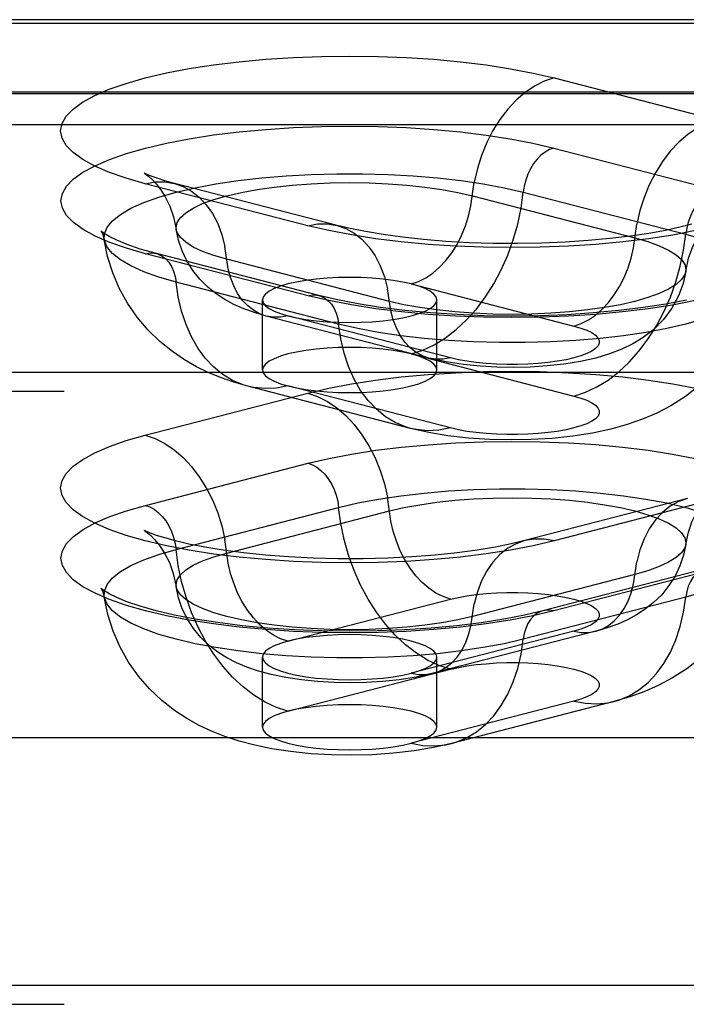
# Model space of a CAD drawing. Header units: inches. Extents: x 0 to 189, y 0 to 122.
# Tile 178 of 226: x 82.638 to 83.593, y 84.414 to 85.826. Entities that reach past the tile are written whole.
import ezdxf

# ---------------------------------------------------------------- set-up
doc = ezdxf.new("R2010")
doc.units = ezdxf.units.IN
doc.header["$LTSCALE"] = 10.388889
doc.header["$MEASUREMENT"] = 0
doc.linetypes.add('HIDDEN', pattern=[0.2, 0.1, -0.1])
doc.layers.add('DEFAULT_2', color=8, linetype='HIDDEN')

msp = doc.modelspace()

# ---------------------------------------------------------------- linework, layer by layer
at = {"layer": 'DEFAULT_2', "color": 8, "linetype": 'HIDDEN'}
for p, q in [((85.6885, 85.8258), (81.5375, 85.8258)), ((85.683, 85.8201), (81.5375, 85.8201)), ((83.4033, 85.7423), (83.6362, 85.682)), ((85.6885, 85.7218), (81.5375, 85.7218)), ((85.683, 85.7197), (81.5375, 85.7197)), ((81.5375, 85.702), (85.716, 85.702)), ((85.716, 85.6751), (81.5375, 85.6751)), ((83.403, 85.6418), (83.6359, 85.5815)), ((83.0506, 85.5304), (82.8176, 85.5907)), ((83.0924, 85.5308), (82.8595, 85.5911)), ((83.3592, 85.5785), (83.5921, 85.5182)), ((83.2863, 85.5734), (83.5193, 85.5131)), ((83.0509, 85.4301), (82.8179, 85.4903)), ((83.0665, 85.4302), (82.8336, 85.4905)), ((83.1675, 85.422), (82.9345, 85.4823)), ((83.0947, 85.3894), (82.8617, 85.4497)), ((83.1988, 85.4469), (83.4318, 85.3866)), ((82.9854, 85.3236), (82.9854, 85.4241)), ((83.2354, 85.3236), (83.2354, 85.4241)), ((83.2237, 85.3406), (82.9907, 85.4009)), ((83.255, 85.3409), (83.0221, 85.4012)), ((83.1988, 85.3465), (83.4318, 85.2862)), ((85.716, 85.32), (81.6625, 85.32)), ((81.6625, 85.2931), (85.716, 85.2931)), ((83.1976, 85.2399), (82.9647, 85.3002)), ((83.255, 85.2404), (83.0221, 85.3007)), ((82.8176, 85.2301), (83.0506, 85.2904)), ((82.8179, 85.1295), (83.0509, 85.1898)), ((83.5944, 85.1391), (83.3614, 85.0789)), ((83.6362, 85.1388), (83.4033, 85.0785)), ((82.8617, 85.0662), (83.0947, 85.1265)), ((82.9345, 85.0611), (83.1675, 85.1214)), ((83.5193, 85.0304), (83.2863, 84.9701)), ((83.6202, 85.0385), (83.3873, 84.9783)), ((83.6359, 85.0384), (83.403, 84.9781)), ((81.5375, 85.0007), (85.683, 85.0007)), ((83.5921, 84.9978), (83.3592, 84.9375)), ((83.0221, 84.9347), (83.255, 84.995)), ((83.4318, 84.9492), (83.1988, 84.889)), ((83.4631, 84.949), (83.2302, 84.8887)), ((82.9854, 84.8114), (82.9854, 84.9118)), ((83.2354, 84.8114), (83.2354, 84.9118)), ((81.5375, 84.9002), (85.683, 84.9002)), ((83.0221, 84.8343), (83.255, 84.8945)), ((83.4318, 84.8488), (83.1988, 84.7885)), ((83.4892, 84.8483), (83.2562, 84.788)), ((81.5375, 84.8231), (85.716, 84.8231)), ((85.716, 84.7962), (81.5375, 84.7962)), ((85.716, 84.441), (81.6625, 84.441)), ((81.6625, 84.4141), (85.716, 84.4141))]:
    msp.add_line(p, q, dxfattribs=at)
for points in [[(82.8176, 85.5907), (82.7904, 85.5985), (82.7664, 85.6068), (82.7455, 85.6159), (82.728, 85.6254), (82.7143, 85.6353), (82.7044, 85.6455), (82.6984, 85.6559), (82.6963, 85.6664), (82.6983, 85.6769), (82.7042, 85.6874), (82.7141, 85.6976), (82.7278, 85.7075), (82.7452, 85.717), (82.7661, 85.726), (82.7903, 85.7345), (82.8176, 85.7423), (82.8478, 85.7494), (82.8804, 85.7556), (82.9153, 85.761), (82.9521, 85.7655), (82.9904, 85.7691), (83.0299, 85.7716), (83.0701, 85.7732), (83.1107, 85.7737), (83.1514, 85.7732), (83.1916, 85.7716), (83.231, 85.769), (83.2693, 85.7655), (83.3061, 85.761), (83.341, 85.7555), (83.3733, 85.7493), (83.4033, 85.7423)], [(83.4033, 85.7423), (83.3892, 85.7375), (83.3754, 85.7305), (83.3619, 85.7214), (83.3491, 85.7103), (83.337, 85.6974), (83.3258, 85.6828), (83.3158, 85.6667), (83.307, 85.6495), (83.2995, 85.6312), (83.2936, 85.6123), (83.2891, 85.5929)], [(83.6362, 85.682), (83.6222, 85.6772), (83.6083, 85.6702), (83.5949, 85.6611), (83.582, 85.65), (83.5699, 85.6371), (83.5588, 85.6225), (83.5487, 85.6064), (83.5399, 85.5892), (83.5325, 85.571), (83.5265, 85.552), (83.5221, 85.5326)], [(82.8179, 85.4903), (82.7908, 85.4981), (82.7668, 85.5065), (82.7459, 85.5155), (82.7284, 85.525), (82.7147, 85.5349), (82.7048, 85.5451), (82.6988, 85.5555), (82.6968, 85.566), (82.6988, 85.5765), (82.7047, 85.5869), (82.7145, 85.5971), (82.7282, 85.607), (82.7456, 85.6165), (82.7664, 85.6255), (82.7907, 85.634), (82.8179, 85.6418), (82.8481, 85.6488), (82.8807, 85.6551), (82.9155, 85.6605), (82.9523, 85.665), (82.9905, 85.6685), (83.03, 85.6711), (83.0702, 85.6726), (83.1107, 85.6731), (83.1513, 85.6726), (83.1915, 85.671), (83.2309, 85.6685), (83.2691, 85.6649), (83.3059, 85.6604), (83.3407, 85.655), (83.373, 85.6488), (83.403, 85.6418)], [(83.403, 85.6418), (83.3967, 85.6395), (83.3905, 85.6361), (83.3846, 85.6315), (83.379, 85.6259), (83.374, 85.6194), (83.3695, 85.6122), (83.3657, 85.6043), (83.3627, 85.5959), (83.3605, 85.5872), (83.3592, 85.5785)], [(82.7589, 85.5107), (82.7591, 85.5188), (82.763, 85.5283), (82.7707, 85.5376), (82.782, 85.5467), (82.797, 85.5554), (82.8154, 85.5637), (82.8371, 85.5714), (82.8617, 85.5785), (82.8891, 85.5848), (82.9189, 85.5904), (82.9507, 85.5952), (82.9844, 85.5991), (83.0194, 85.602), (83.0554, 85.604), (83.092, 85.605), (83.1289, 85.605), (83.1655, 85.604), (83.2015, 85.602), (83.2365, 85.5991), (83.2701, 85.5952), (83.302, 85.5904), (83.3318, 85.5848), (83.3592, 85.5785)], [(82.8166, 85.6057), (82.8161, 85.606), (82.8167, 85.6056), (82.819, 85.604), (82.8225, 85.6012), (82.8273, 85.5968), (82.833, 85.5906), (82.8394, 85.5824), (82.8462, 85.5716), (82.8526, 85.5585), (82.8581, 85.5431), (82.8619, 85.5254)], [(82.8595, 85.5911), (82.8455, 85.595), (82.8345, 85.5985), (82.8262, 85.6015), (82.8205, 85.6038), (82.8173, 85.6054), (82.8166, 85.6057)], [(82.8176, 85.5907), (82.8317, 85.5932), (82.8455, 85.5934), (82.8595, 85.5911)], [(82.8595, 85.5911), (82.8718, 85.5868), (82.8839, 85.5801), (82.895, 85.5713), (82.9051, 85.5604), (82.9139, 85.5477), (82.9214, 85.5334), (82.9273, 85.5175), (82.9317, 85.5004)], [(82.8619, 85.5254), (82.8617, 85.5279), (82.8632, 85.5351), (82.8679, 85.5422), (82.8756, 85.5491), (82.8863, 85.5558), (82.8998, 85.5621), (82.916, 85.568), (82.9345, 85.5734), (82.9553, 85.5782), (82.9781, 85.5824), (83.0025, 85.5859), (83.0283, 85.5886), (83.0551, 85.5906), (83.0826, 85.5918), (83.1104, 85.5922), (83.1383, 85.5918), (83.1658, 85.5906), (83.1926, 85.5886), (83.2184, 85.5859), (83.2428, 85.5824), (83.2655, 85.5782), (83.2863, 85.5734)], [(83.1988, 85.4469), (83.2093, 85.4505), (83.2197, 85.4558), (83.2298, 85.4626), (83.2394, 85.4709), (83.2484, 85.4806), (83.2568, 85.4915), (83.2643, 85.5035), (83.2709, 85.5164), (83.2765, 85.5301), (83.2809, 85.5442), (83.2842, 85.5587), (83.2891, 85.5929)], [(83.1988, 85.3465), (83.2154, 85.3519), (83.2317, 85.3596), (83.2477, 85.3695), (83.2632, 85.3814), (83.2781, 85.3953), (83.2921, 85.4109), (83.3051, 85.4283), (83.317, 85.447), (83.3277, 85.4671), (83.337, 85.4881), (83.3449, 85.5101), (83.3513, 85.5326), (83.3561, 85.5554), (83.3592, 85.5785)], [(83.6359, 85.5815), (83.6296, 85.5792), (83.6234, 85.5758), (83.6175, 85.5712), (83.612, 85.5656), (83.6069, 85.5592), (83.6024, 85.5519), (83.5987, 85.544), (83.5957, 85.5356), (83.5935, 85.5269), (83.5921, 85.5182)], [(83.0506, 85.5304), (83.0646, 85.5329), (83.0785, 85.5331), (83.0924, 85.5308)], [(83.592, 85.4651), (83.5961, 85.484), (83.6022, 85.5006), (83.6098, 85.515), (83.6177, 85.5265), (83.6248, 85.5347), (83.6306, 85.5403), (83.6348, 85.5437), (83.6363, 85.5448)], [(82.7589, 85.5193), (82.7551, 85.5222), (82.754, 85.5232), (82.7549, 85.522), (82.757, 85.5178), (82.7589, 85.5107)], [(82.8336, 85.4905), (82.8105, 85.497), (82.7917, 85.5035), (82.7768, 85.5096), (82.7659, 85.515), (82.7589, 85.5193)], [(82.9907, 85.4009), (82.9739, 85.4058), (82.9586, 85.4114), (82.9446, 85.4176), (82.9316, 85.4247), (82.9191, 85.4329), (82.9073, 85.4424), (82.8959, 85.4537), (82.8857, 85.4664), (82.8772, 85.48), (82.8703, 85.4944), (82.8652, 85.5096), (82.8619, 85.5254)], [(82.9345, 85.4823), (82.916, 85.4877), (82.8998, 85.4936), (82.8863, 85.4999), (82.8756, 85.5066), (82.8679, 85.5135), (82.8632, 85.5206), (82.8619, 85.5254)], [(83.6061, 85.5234), (83.5734, 85.5171), (83.5385, 85.5117), (83.5017, 85.5072), (83.4634, 85.5036), (83.424, 85.5011), (83.3837, 85.4996), (83.3431, 85.499), (83.3025, 85.4996), (83.2622, 85.5011), (83.2228, 85.5037), (83.1845, 85.5072), (83.1477, 85.5118), (83.1129, 85.5172), (83.0806, 85.5234), (83.0506, 85.5304)], [(83.6007, 85.5325), (83.5836, 85.5281), (83.5631, 85.5237), (83.5394, 85.5194), (83.5127, 85.5154), (83.4835, 85.5119), (83.4522, 85.509), (83.4194, 85.5068), (83.3855, 85.5054), (83.3509, 85.5048), (83.3162, 85.505), (83.2819, 85.5061), (83.2484, 85.5079), (83.2164, 85.5106), (83.1862, 85.5138), (83.1583, 85.5177), (83.1332, 85.5219), (83.1112, 85.5263), (83.0924, 85.5308)], [(83.0924, 85.5308), (83.1048, 85.5265), (83.1168, 85.5198), (83.128, 85.511), (83.138, 85.5001), (83.1469, 85.4874), (83.1543, 85.4731), (83.1603, 85.4572), (83.1647, 85.4401)], [(83.4318, 85.3866), (83.4423, 85.3902), (83.4527, 85.3955), (83.4627, 85.4023), (83.4723, 85.4106), (83.4814, 85.4203), (83.4897, 85.4312), (83.4973, 85.4432), (83.5038, 85.4561), (83.5094, 85.4698), (83.5139, 85.4839), (83.5172, 85.4985), (83.5221, 85.5326)], [(82.9647, 85.3002), (82.9444, 85.3061), (82.9254, 85.3127), (82.9079, 85.3199), (82.8908, 85.3283), (82.8737, 85.3382), (82.8565, 85.3499), (82.8387, 85.3642), (82.8216, 85.3809), (82.806, 85.3993), (82.7921, 85.4195), (82.7804, 85.4408), (82.7709, 85.4631), (82.7637, 85.4865), (82.7589, 85.5107)], [(82.8617, 85.4497), (82.8371, 85.4568), (82.8154, 85.4645), (82.797, 85.4727), (82.782, 85.4814), (82.7707, 85.4905), (82.763, 85.4998), (82.7591, 85.5093), (82.7589, 85.5107)], [(83.4318, 85.2862), (83.4483, 85.2916), (83.4647, 85.2993), (83.4807, 85.3092), (83.4962, 85.3211), (83.511, 85.335), (83.525, 85.3507), (83.538, 85.368), (83.55, 85.3867), (83.5606, 85.4068), (83.57, 85.4278), (83.5779, 85.4498), (83.5842, 85.4723), (83.589, 85.4952), (83.5921, 85.5182)], [(83.5193, 85.5131), (83.5379, 85.5077), (83.554, 85.5018), (83.5675, 85.4955), (83.5782, 85.4888), (83.5859, 85.4819), (83.5906, 85.4748), (83.5922, 85.4676), (83.592, 85.4651)], [(83.5921, 85.5182), (83.6168, 85.5111), (83.6384, 85.5034), (83.6568, 85.4951), (83.6718, 85.4864), (83.6832, 85.4773), (83.6908, 85.468), (83.6947, 85.4585), (83.6949, 85.4504)], [(82.8179, 85.4903), (82.8242, 85.4914), (82.8304, 85.4911), (82.8336, 85.4905)], [(82.9907, 85.4009), (82.9815, 85.4042), (82.9725, 85.4092), (82.9641, 85.4158), (82.9566, 85.4239), (82.95, 85.4334), (82.9444, 85.4441), (82.9399, 85.456), (82.9366, 85.4688), (82.9317, 85.5004)], [(82.8336, 85.4905), (82.8363, 85.4896), (82.8419, 85.4869), (82.8469, 85.483), (82.8514, 85.4781), (82.8552, 85.4721), (82.8582, 85.4653), (82.8604, 85.4578), (82.8617, 85.4497)], [(83.592, 85.4651), (83.5906, 85.4604), (83.5859, 85.4532), (83.5782, 85.4463), (83.5675, 85.4396), (83.554, 85.4333), (83.5379, 85.4274), (83.5193, 85.422), (83.4985, 85.4172), (83.4757, 85.413), (83.4513, 85.4096), (83.4256, 85.4068), (83.3988, 85.4048), (83.3712, 85.4036), (83.3434, 85.4032), (83.3155, 85.4036), (83.288, 85.4048), (83.2612, 85.4068), (83.2355, 85.4096), (83.211, 85.413), (83.1883, 85.4172), (83.1675, 85.422)], [(83.592, 85.4651), (83.5882, 85.4475), (83.5817, 85.4298), (83.5722, 85.4121), (83.5601, 85.3959), (83.5462, 85.3818), (83.5312, 85.3701), (83.5162, 85.3609), (83.5004, 85.3532), (83.4828, 85.3465), (83.4633, 85.3407), (83.4412, 85.3357), (83.4174, 85.3319), (83.3933, 85.3293), (83.369, 85.3277), (83.3452, 85.3272), (83.3215, 85.3276), (83.2977, 85.3289), (83.2736, 85.3313), (83.2487, 85.3351), (83.2237, 85.3406)], [(82.9647, 85.3002), (82.9577, 85.3023), (82.9428, 85.3085), (82.9288, 85.3169), (82.9158, 85.3275), (82.9039, 85.3401), (82.8932, 85.3546), (82.8839, 85.3709), (82.876, 85.3887), (82.8696, 85.4079), (82.8648, 85.4283), (82.8617, 85.4497)], [(83.1104, 85.4564), (83.0941, 85.4561), (83.0781, 85.4553), (83.0626, 85.454), (83.0479, 85.4521), (83.0343, 85.4497), (83.0221, 85.4469), (83.0113, 85.4438), (83.0022, 85.4402), (82.995, 85.4364), (82.9897, 85.4324), (82.9865, 85.4283), (82.9854, 85.4241)], [(83.6949, 85.4504), (83.6947, 85.449), (83.6908, 85.4395), (83.6832, 85.4302), (83.6718, 85.4212), (83.6568, 85.4124), (83.6384, 85.4042), (83.6168, 85.3965), (83.5921, 85.3894), (83.5648, 85.383), (83.535, 85.3774), (83.5031, 85.3727), (83.4695, 85.3688), (83.4344, 85.3658), (83.3984, 85.3639), (83.3618, 85.3629), (83.325, 85.3629), (83.2884, 85.3639), (83.2523, 85.3658), (83.2173, 85.3688), (83.1837, 85.3727), (83.1518, 85.3774), (83.122, 85.383), (83.0947, 85.3894)], [(83.1988, 85.4469), (83.1865, 85.4497), (83.1729, 85.4521), (83.1583, 85.454), (83.1428, 85.4553), (83.1268, 85.4561), (83.1104, 85.4564)], [(83.6949, 85.4504), (83.6896, 85.424), (83.6809, 85.3974), (83.6685, 85.371), (83.6528, 85.3457), (83.6336, 85.3221), (83.6125, 85.3017), (83.5916, 85.2854), (83.5708, 85.2723), (83.5505, 85.2618), (83.5301, 85.253), (83.5083, 85.2454), (83.4849, 85.2389), (83.4587, 85.2332), (83.4305, 85.2287), (83.4005, 85.2255), (83.3699, 85.2237), (83.3407, 85.2232), (83.3115, 85.2239), (83.281, 85.226), (83.2512, 85.2294), (83.2237, 85.234), (83.1976, 85.2399)], [(83.2237, 85.3406), (83.2145, 85.3439), (83.2054, 85.3489), (83.1971, 85.3555), (83.1895, 85.3636), (83.1829, 85.3731), (83.1774, 85.3838), (83.1729, 85.3957), (83.1696, 85.4085), (83.1647, 85.4401)], [(83.2354, 85.4241), (83.2344, 85.4283), (83.2312, 85.4324), (83.2259, 85.4364), (83.2187, 85.4402), (83.2097, 85.4437), (83.1988, 85.4469)], [(82.9854, 85.4241), (82.9865, 85.4198), (82.9897, 85.4157), (82.995, 85.4117), (83.0022, 85.4079), (83.0113, 85.4044), (83.0221, 85.4012)], [(83.0509, 85.4301), (83.0572, 85.4311), (83.0634, 85.4308), (83.0665, 85.4302)], [(83.6058, 85.423), (83.5732, 85.4167), (83.5383, 85.4113), (83.5016, 85.4068), (83.4633, 85.4033), (83.4239, 85.4007), (83.3837, 85.3992), (83.3431, 85.3987), (83.3025, 85.3992), (83.2623, 85.4008), (83.2229, 85.4033), (83.1847, 85.4069), (83.1479, 85.4114), (83.1131, 85.4168), (83.0808, 85.423), (83.0509, 85.4301)], [(83.593, 85.4238), (83.5634, 85.4181), (83.531, 85.413), (83.4962, 85.4087), (83.4596, 85.4053), (83.4215, 85.4028), (83.3824, 85.4013), (83.3429, 85.4008), (83.3034, 85.4013), (83.2643, 85.4029), (83.2263, 85.4054), (83.1896, 85.4089), (83.1549, 85.4132), (83.1225, 85.4183), (83.093, 85.424), (83.0665, 85.4302)], [(83.0665, 85.4302), (83.0693, 85.4293), (83.0748, 85.4266), (83.0799, 85.4227), (83.0843, 85.4178), (83.0881, 85.4118), (83.0911, 85.405), (83.0933, 85.3975), (83.0947, 85.3894)], [(83.1104, 85.3917), (83.1269, 85.392), (83.1428, 85.3928), (83.1583, 85.3942), (83.1729, 85.396), (83.1865, 85.3984), (83.1988, 85.4012), (83.2096, 85.4044), (83.2187, 85.4079), (83.2259, 85.4117), (83.2312, 85.4157), (83.2344, 85.4198), (83.2354, 85.4241)], [(83.0221, 85.4012), (83.0115, 85.3993), (83.0012, 85.3992), (82.9907, 85.4009)], [(83.0221, 85.4012), (83.0345, 85.3984), (83.0479, 85.396), (83.0626, 85.3942), (83.0781, 85.3928), (83.094, 85.392), (83.1104, 85.3917)], [(83.1976, 85.2399), (83.1906, 85.242), (83.1758, 85.2482), (83.1618, 85.2566), (83.1488, 85.2672), (83.1368, 85.2798), (83.1262, 85.2943), (83.1168, 85.3106), (83.1089, 85.3284), (83.1026, 85.3476), (83.0978, 85.368), (83.0947, 85.3894)], [(83.4318, 85.3866), (83.4418, 85.3837), (83.4503, 85.3805), (83.4573, 85.3771), (83.4627, 85.3734), (83.4663, 85.3696), (83.4682, 85.3657), (83.4682, 85.3618), (83.4664, 85.358), (83.4627, 85.3542), (83.4574, 85.3505), (83.4504, 85.347), (83.4418, 85.3438), (83.4318, 85.3409), (83.4205, 85.3383), (83.408, 85.3361), (83.3947, 85.3343), (83.3805, 85.3329), (83.3659, 85.3319), (83.3509, 85.3315), (83.3358, 85.3315), (83.3208, 85.332), (83.3061, 85.3329), (83.292, 85.3343), (83.2786, 85.3361), (83.2663, 85.3383), (83.255, 85.3409)], [(83.1104, 85.356), (83.0941, 85.3557), (83.0781, 85.3549), (83.0626, 85.3535), (83.0479, 85.3516), (83.0343, 85.3493), (83.0221, 85.3465), (83.0113, 85.3433), (83.0022, 85.3398), (82.995, 85.336), (82.9897, 85.332), (82.9865, 85.3278), (82.9854, 85.3236)], [(83.1988, 85.3465), (83.1865, 85.3493), (83.1729, 85.3516), (83.1583, 85.3535), (83.1428, 85.3549), (83.1268, 85.3557), (83.1104, 85.356)], [(83.2354, 85.3236), (83.2344, 85.3278), (83.2312, 85.332), (83.2259, 85.336), (83.2187, 85.3398), (83.2097, 85.3433), (83.1988, 85.3465)], [(83.255, 85.3409), (83.2445, 85.339), (83.2341, 85.3389), (83.2237, 85.3406)], [(82.9854, 85.3236), (82.9865, 85.3194), (82.9897, 85.3152), (82.995, 85.3112), (83.0022, 85.3074), (83.0113, 85.3039), (83.0221, 85.3007)], [(83.0506, 85.2904), (83.0806, 85.2974), (83.1129, 85.3036), (83.1477, 85.309), (83.1845, 85.3136), (83.2228, 85.3171), (83.2622, 85.3197), (83.3025, 85.3212), (83.3431, 85.3218), (83.3837, 85.3212), (83.424, 85.3197), (83.4634, 85.3171), (83.5017, 85.3136), (83.5385, 85.3091), (83.5734, 85.3037), (83.6061, 85.2974)], [(83.1104, 85.2913), (83.1269, 85.2915), (83.1428, 85.2924), (83.1583, 85.2937), (83.1729, 85.2956), (83.1865, 85.2979), (83.1988, 85.3007), (83.2096, 85.3039), (83.2187, 85.3074), (83.2259, 85.3112), (83.2312, 85.3152), (83.2344, 85.3194), (83.2354, 85.3236)], [(83.0221, 85.3007), (83.0055, 85.2976), (82.9892, 85.2968), (82.9732, 85.2984), (82.9647, 85.3002)], [(83.0221, 85.3007), (83.0345, 85.2979), (83.0479, 85.2956), (83.0626, 85.2937), (83.0781, 85.2924), (83.094, 85.2915), (83.1104, 85.2913)], [(83.0506, 85.2904), (83.0646, 85.2856), (83.0785, 85.2786), (83.0919, 85.2695), (83.1048, 85.2584), (83.1168, 85.2454), (83.128, 85.2308), (83.138, 85.2148), (83.1469, 85.1975), (83.1543, 85.1793), (83.1603, 85.1604), (83.1647, 85.141)], [(83.4318, 85.2862), (83.4418, 85.2833), (83.4503, 85.2801), (83.4573, 85.2766), (83.4627, 85.273), (83.4663, 85.2692), (83.4682, 85.2653), (83.4682, 85.2614), (83.4664, 85.2575), (83.4627, 85.2537), (83.4574, 85.25), (83.4504, 85.2466), (83.4418, 85.2434), (83.4318, 85.2404), (83.4205, 85.2378), (83.408, 85.2356), (83.3947, 85.2338), (83.3805, 85.2324), (83.3659, 85.2315), (83.3509, 85.231), (83.3358, 85.231), (83.3208, 85.2315), (83.3061, 85.2324), (83.292, 85.2338), (83.2786, 85.2356), (83.2663, 85.2378), (83.255, 85.2404)], [(83.255, 85.2404), (83.2385, 85.2373), (83.2221, 85.2365), (83.2061, 85.2381), (83.1976, 85.2399)], [(83.4033, 85.0785), (83.3733, 85.0715), (83.341, 85.0652), (83.3061, 85.0598), (83.2693, 85.0553), (83.231, 85.0517), (83.1916, 85.0492), (83.1514, 85.0476), (83.1107, 85.0471), (83.0701, 85.0476), (83.0299, 85.0491), (82.9904, 85.0517), (82.9521, 85.0552), (82.9153, 85.0597), (82.8804, 85.0652), (82.8478, 85.0714), (82.8176, 85.0785), (82.7903, 85.0863), (82.7661, 85.0948), (82.7452, 85.1038), (82.7278, 85.1133), (82.7141, 85.1232), (82.7042, 85.1334), (82.6983, 85.1438), (82.6963, 85.1544), (82.6984, 85.1649), (82.7044, 85.1753), (82.7143, 85.1855), (82.728, 85.1954), (82.7455, 85.2049), (82.7664, 85.2139), (82.7904, 85.2223), (82.8176, 85.2301)], [(82.8176, 85.2301), (82.8317, 85.2253), (82.8455, 85.2183), (82.8589, 85.2092), (82.8718, 85.1981), (82.8839, 85.1851), (82.895, 85.1705), (82.9051, 85.1545), (82.9139, 85.1372), (82.9214, 85.119), (82.9273, 85.1001), (82.9317, 85.0807)], [(83.0509, 85.1898), (83.0808, 85.1969), (83.1131, 85.2031), (83.1479, 85.2085), (83.1847, 85.213), (83.2229, 85.2165), (83.2623, 85.2191), (83.3025, 85.2207), (83.3431, 85.2212), (83.3837, 85.2207), (83.4239, 85.2191), (83.4633, 85.2166), (83.5016, 85.213), (83.5383, 85.2086), (83.5732, 85.2031), (83.6058, 85.1969)], [(83.0509, 85.1898), (83.0572, 85.1876), (83.0634, 85.1841), (83.0693, 85.1796), (83.0748, 85.174), (83.0799, 85.1675), (83.0843, 85.1602), (83.0881, 85.1523), (83.0911, 85.144), (83.0933, 85.1353), (83.0947, 85.1265)], [(83.0947, 85.1265), (83.122, 85.1329), (83.1518, 85.1385), (83.1837, 85.1433), (83.2173, 85.1471), (83.2523, 85.1501), (83.2884, 85.1521), (83.325, 85.1531), (83.3618, 85.1531), (83.3984, 85.1521), (83.4344, 85.1501), (83.4695, 85.1471), (83.5031, 85.1433), (83.535, 85.1385), (83.5648, 85.1329), (83.5921, 85.1265), (83.6168, 85.1194), (83.6384, 85.1117), (83.6568, 85.1035), (83.6718, 85.0948), (83.6832, 85.0857), (83.6908, 85.0764), (83.6947, 85.0669), (83.6949, 85.0587)], [(83.592, 85.0735), (83.5958, 85.0912), (83.6013, 85.1068), (83.6078, 85.1201), (83.6148, 85.1309), (83.6213, 85.1392), (83.6271, 85.1454), (83.6318, 85.1496), (83.6352, 85.1523), (83.6371, 85.1536)], [(83.255, 84.995), (83.2445, 84.9986), (83.2341, 85.0038), (83.2241, 85.0106), (83.2145, 85.019), (83.2054, 85.0286), (83.1971, 85.0396), (83.1895, 85.0516), (83.1829, 85.0645), (83.1774, 85.0781), (83.1729, 85.0923), (83.1696, 85.1068), (83.1647, 85.141)], [(83.1675, 85.1214), (83.1883, 85.1263), (83.211, 85.1304), (83.2355, 85.1339), (83.2612, 85.1367), (83.288, 85.1387), (83.3155, 85.1399), (83.3434, 85.1403), (83.3712, 85.1399), (83.3988, 85.1387), (83.4256, 85.1367), (83.4513, 85.1339), (83.4757, 85.1304), (83.4985, 85.1263), (83.5193, 85.1214), (83.5379, 85.1161), (83.554, 85.1102), (83.5675, 85.1038), (83.5782, 85.0972), (83.5859, 85.0902), (83.5906, 85.0831), (83.5922, 85.0759), (83.592, 85.0735)], [(83.5944, 85.1391), (83.582, 85.1348), (83.5699, 85.1281), (83.5588, 85.1193), (83.5487, 85.1085), (83.5399, 85.0958), (83.5325, 85.0814), (83.5265, 85.0656), (83.5221, 85.0485)], [(83.403, 84.9781), (83.373, 84.9711), (83.3407, 84.9649), (83.3059, 84.9595), (83.2691, 84.9549), (83.2309, 84.9514), (83.1915, 84.9488), (83.1513, 84.9473), (83.1107, 84.9468), (83.0702, 84.9473), (83.03, 84.9488), (82.9905, 84.9514), (82.9523, 84.9549), (82.9155, 84.9594), (82.8807, 84.9648), (82.8481, 84.9711), (82.8179, 84.9781), (82.7907, 84.9859), (82.7664, 84.9944), (82.7456, 85.0034), (82.7282, 85.0129), (82.7145, 85.0228), (82.7047, 85.033), (82.6988, 85.0434), (82.6968, 85.0539), (82.6988, 85.0644), (82.7048, 85.0748), (82.7147, 85.085), (82.7284, 85.0949), (82.7459, 85.1044), (82.7668, 85.1134), (82.7908, 85.1218), (82.8179, 85.1295)], [(82.8179, 85.1295), (82.8242, 85.1273), (82.8304, 85.1238), (82.8363, 85.1193), (82.8419, 85.1137), (82.8469, 85.1072), (82.8514, 85.0999), (82.8552, 85.092), (82.8582, 85.0837), (82.8604, 85.075), (82.8617, 85.0662)], [(83.255, 84.8945), (83.2385, 84.9), (83.2221, 84.9077), (83.2061, 84.9175), (83.1906, 84.9295), (83.1758, 84.9433), (83.1618, 84.959), (83.1488, 84.9763), (83.1368, 84.9951), (83.1262, 85.0151), (83.1168, 85.0362), (83.1089, 85.0581), (83.1026, 85.0806), (83.0978, 85.1035), (83.0947, 85.1265)], [(82.8208, 85.0915), (82.8195, 85.0921), (82.8166, 85.0935), (82.8162, 85.0937), (82.8177, 85.0927), (82.821, 85.0902), (82.8256, 85.0861), (82.8315, 85.0801), (82.8381, 85.0719), (82.8453, 85.0611), (82.8521, 85.0476), (82.8578, 85.0316), (82.8619, 85.0132)], [(83.3614, 85.0789), (83.342, 85.0742), (83.3194, 85.0697), (83.2933, 85.0654), (83.2644, 85.0615), (83.2331, 85.0582), (83.1998, 85.0556), (83.1651, 85.0538), (83.1296, 85.0529), (83.0938, 85.0529), (83.0582, 85.0537), (83.0234, 85.0555), (82.99, 85.058), (82.9584, 85.0613), (82.9293, 85.0651), (82.9029, 85.0695), (82.88, 85.074), (82.861, 85.0785), (82.8456, 85.0827), (82.8337, 85.0865), (82.8251, 85.0897), (82.8208, 85.0915)], [(83.0221, 84.9347), (83.0115, 84.9383), (83.0012, 84.9435), (82.9911, 84.9503), (82.9815, 84.9587), (82.9725, 84.9684), (82.9641, 84.9793), (82.9566, 84.9913), (82.95, 85.0042), (82.9444, 85.0178), (82.9399, 85.032), (82.9366, 85.0465), (82.9317, 85.0807)], [(83.3614, 85.0789), (83.3491, 85.0745), (83.337, 85.0679), (83.3258, 85.059), (83.3158, 85.0482), (83.307, 85.0355), (83.2995, 85.0211), (83.2936, 85.0053), (83.2891, 84.9882)], [(83.4033, 85.0785), (83.3892, 85.081), (83.3754, 85.0811), (83.3614, 85.0789)], [(83.592, 85.0735), (83.5887, 85.0579), (83.5837, 85.0428), (83.5767, 85.0282), (83.568, 85.0144), (83.5576, 85.0014), (83.546, 84.99), (83.5341, 84.9805), (83.5216, 84.9723), (83.5086, 84.9654), (83.4948, 84.9593), (83.4797, 84.9538), (83.4631, 84.949)], [(83.592, 85.0735), (83.5906, 85.0687), (83.5859, 85.0616), (83.5782, 85.0546), (83.5675, 85.048), (83.554, 85.0417), (83.5379, 85.0358), (83.5193, 85.0304)], [(82.7589, 84.9984), (82.7591, 85.0066), (82.763, 85.0161), (82.7707, 85.0254), (82.782, 85.0345), (82.797, 85.0432), (82.8154, 85.0514), (82.8371, 85.0591), (82.8617, 85.0662)], [(83.0221, 84.8343), (83.0055, 84.8397), (82.9892, 84.8474), (82.9732, 84.8572), (82.9577, 84.8692), (82.9428, 84.883), (82.9288, 84.8987), (82.9158, 84.916), (82.9039, 84.9348), (82.8932, 84.9548), (82.8839, 84.9759), (82.876, 84.9978), (82.8696, 85.0203), (82.8648, 85.0432), (82.8617, 85.0662)], [(82.8619, 85.0132), (82.8617, 85.0156), (82.8632, 85.0228), (82.8679, 85.0299), (82.8756, 85.0369), (82.8863, 85.0436), (82.8998, 85.0499), (82.916, 85.0558), (82.9345, 85.0611)], [(83.6949, 85.0587), (83.6893, 85.0312), (83.6803, 85.0043), (83.668, 84.9782), (83.6526, 84.9538), (83.6342, 84.9311), (83.614, 84.9113), (83.5936, 84.8952), (83.5733, 84.8821), (83.5535, 84.8715), (83.5335, 84.8627), (83.512, 84.8549), (83.4892, 84.8483)], [(83.6949, 85.0587), (83.6947, 85.0574), (83.6908, 85.0479), (83.6832, 85.0386), (83.6718, 85.0295), (83.6568, 85.0208), (83.6384, 85.0125), (83.6168, 85.0048), (83.5921, 84.9978)], [(83.4631, 84.949), (83.4723, 84.9522), (83.4814, 84.9572), (83.4897, 84.9638), (83.4973, 84.9719), (83.5038, 84.9814), (83.5094, 84.9922), (83.5139, 85.004), (83.5172, 85.0168), (83.5221, 85.0485)], [(83.6202, 85.0385), (83.6175, 85.0377), (83.612, 85.035), (83.6069, 85.0311), (83.6024, 85.0261), (83.5987, 85.0202), (83.5957, 85.0134), (83.5935, 85.0059), (83.5921, 84.9978)], [(82.7625, 85.0048), (82.7589, 85.0071), (82.7551, 85.01), (82.754, 85.011), (82.7549, 85.0097), (82.757, 85.0056), (82.7589, 84.9984)], [(83.2863, 84.9701), (83.2655, 84.9653), (83.2428, 84.9611), (83.2184, 84.9576), (83.1926, 84.9548), (83.1658, 84.9529), (83.1383, 84.9516), (83.1104, 84.9512), (83.0826, 84.9516), (83.0551, 84.9529), (83.0283, 84.9548), (83.0025, 84.9576), (82.9781, 84.9611), (82.9553, 84.9653), (82.9345, 84.9701), (82.916, 84.9755), (82.8998, 84.9814), (82.8863, 84.9877), (82.8756, 84.9944), (82.8679, 85.0013), (82.8632, 85.0084), (82.8619, 85.0132)], [(83.2302, 84.8887), (83.2056, 84.8833), (83.1812, 84.8795), (83.1576, 84.8771), (83.1343, 84.8757), (83.1112, 84.8752), (83.0881, 84.8756), (83.0646, 84.877), (83.0415, 84.8793), (83.019, 84.8826), (82.9982, 84.8868), (82.9799, 84.8917), (82.9633, 84.8973), (82.9483, 84.9036), (82.9344, 84.9108), (82.9214, 84.919), (82.9091, 84.9286), (82.8973, 84.94), (82.8867, 84.9528), (82.8779, 84.9665), (82.8707, 84.9812), (82.8653, 84.9968), (82.8619, 85.0132)], [(83.3592, 84.9375), (83.3318, 84.9311), (83.302, 84.9255), (83.2701, 84.9207), (83.2365, 84.9168), (83.2015, 84.9139), (83.1655, 84.9119), (83.1289, 84.9109), (83.092, 84.9109), (83.0554, 84.9119), (83.0194, 84.9139), (82.9844, 84.9168), (82.9507, 84.9207), (82.9189, 84.9255), (82.8891, 84.9311), (82.8617, 84.9375), (82.8371, 84.9445), (82.8154, 84.9523), (82.797, 84.9605), (82.782, 84.9692), (82.7707, 84.9783), (82.763, 84.9876), (82.7591, 84.9971), (82.7589, 84.9984)], [(83.2562, 84.788), (83.2304, 84.7821), (83.203, 84.7775), (83.1733, 84.7741), (83.1427, 84.772), (83.1136, 84.7712), (83.0846, 84.7717), (83.0547, 84.7734), (83.0257, 84.7765), (82.999, 84.7805), (82.9744, 84.7856), (82.9521, 84.7915), (82.9316, 84.7982), (82.9127, 84.8056), (82.8947, 84.814), (82.8771, 84.8238), (82.8595, 84.8354), (82.8413, 84.8497), (82.8238, 84.8663), (82.8079, 84.8846), (82.7937, 84.9046), (82.7816, 84.9261), (82.7716, 84.949), (82.764, 84.9732), (82.7589, 84.9984)], [(83.3873, 84.9783), (83.3608, 84.972), (83.3313, 84.9663), (83.2988, 84.9612), (83.264, 84.9569), (83.2273, 84.9534), (83.1891, 84.9509), (83.1499, 84.9494), (83.1103, 84.9489), (83.0706, 84.9494), (83.0314, 84.9509), (82.9932, 84.9535), (82.9565, 84.9569), (82.9216, 84.9613), (82.8892, 84.9664), (82.8595, 84.9721), (82.8331, 84.9784), (82.8103, 84.9849), (82.7914, 84.9914), (82.7767, 84.9974), (82.7659, 85.0028), (82.7625, 85.0048)], [(83.255, 84.995), (83.2663, 84.9976), (83.2786, 84.9998), (83.292, 85.0016), (83.3061, 85.003), (83.3208, 85.0039), (83.3358, 85.0044), (83.3509, 85.0044), (83.3659, 85.004), (83.3805, 85.003), (83.3947, 85.0016), (83.408, 84.9998), (83.4205, 84.9976), (83.4318, 84.995), (83.4418, 84.9921), (83.4504, 84.9889), (83.4574, 84.9854), (83.4627, 84.9817), (83.4664, 84.9779), (83.4682, 84.9741), (83.4682, 84.9701), (83.4663, 84.9663), (83.4627, 84.9625), (83.4573, 84.9588), (83.4503, 84.9554), (83.4418, 84.9522), (83.4318, 84.9492)], [(83.4892, 84.8483), (83.4962, 84.8504), (83.511, 84.8566), (83.525, 84.865), (83.538, 84.8756), (83.55, 84.8882), (83.5606, 84.9027), (83.57, 84.9189), (83.5779, 84.9367), (83.5842, 84.956), (83.589, 84.9764), (83.5921, 84.9978)], [(83.2302, 84.8887), (83.2394, 84.8919), (83.2484, 84.8969), (83.2568, 84.9035), (83.2643, 84.9116), (83.2709, 84.9211), (83.2765, 84.9319), (83.2809, 84.9438), (83.2842, 84.9565), (83.2891, 84.9882)], [(83.3873, 84.9783), (83.3846, 84.9774), (83.379, 84.9747), (83.374, 84.9708), (83.3695, 84.9658), (83.3657, 84.9599), (83.3627, 84.9531), (83.3605, 84.9456), (83.3592, 84.9375)], [(83.403, 84.9781), (83.3967, 84.9791), (83.3905, 84.9789), (83.3873, 84.9783)], [(83.1104, 84.9442), (83.094, 84.9439), (83.0781, 84.9431), (83.0626, 84.9417), (83.0479, 84.9399), (83.0345, 84.9375), (83.0221, 84.9347)], [(83.2354, 84.9118), (83.2344, 84.9161), (83.2312, 84.9202), (83.2259, 84.9242), (83.2187, 84.928), (83.2096, 84.9315), (83.1988, 84.9347), (83.1865, 84.9375), (83.1729, 84.9399), (83.1583, 84.9417), (83.1428, 84.9431), (83.1269, 84.9439), (83.1104, 84.9442)], [(83.4318, 84.9492), (83.4423, 84.9474), (83.4527, 84.9473), (83.4631, 84.949)], [(83.0221, 84.9347), (83.0113, 84.9315), (83.0022, 84.928), (82.995, 84.9242), (82.9897, 84.9202), (82.9865, 84.9161), (82.9854, 84.9118)], [(83.2562, 84.788), (83.2632, 84.7901), (83.2781, 84.7963), (83.2921, 84.8047), (83.3051, 84.8153), (83.317, 84.8279), (83.3277, 84.8424), (83.337, 84.8586), (83.3449, 84.8764), (83.3513, 84.8957), (83.3561, 84.9161), (83.3592, 84.9375)], [(82.9854, 84.9118), (82.9865, 84.9076), (82.9897, 84.9035), (82.995, 84.8995), (83.0022, 84.8957), (83.0113, 84.8921), (83.0221, 84.889), (83.0343, 84.8862), (83.0479, 84.8838), (83.0626, 84.8819), (83.0781, 84.8806), (83.0941, 84.8798), (83.1104, 84.8795)], [(83.1988, 84.889), (83.2097, 84.8922), (83.2187, 84.8957), (83.2259, 84.8995), (83.2312, 84.9035), (83.2344, 84.9076), (83.2354, 84.9118)], [(83.255, 84.8945), (83.2663, 84.8971), (83.2786, 84.8993), (83.292, 84.9012), (83.3061, 84.9025), (83.3208, 84.9035), (83.3358, 84.904), (83.3509, 84.904), (83.3659, 84.9035), (83.3805, 84.9026), (83.3947, 84.9012), (83.408, 84.8994), (83.4205, 84.8971), (83.4318, 84.8945), (83.4418, 84.8916), (83.4504, 84.8884), (83.4574, 84.8849), (83.4627, 84.8813), (83.4664, 84.8775), (83.4682, 84.8736), (83.4682, 84.8697), (83.4663, 84.8658), (83.4627, 84.862), (83.4573, 84.8584), (83.4503, 84.8549), (83.4418, 84.8517), (83.4318, 84.8488)], [(83.1104, 84.8795), (83.1268, 84.8798), (83.1428, 84.8806), (83.1583, 84.8819), (83.1729, 84.8838), (83.1865, 84.8862), (83.1988, 84.889)], [(83.1988, 84.889), (83.2093, 84.8871), (83.2197, 84.887), (83.2302, 84.8887)], [(83.1104, 84.8437), (83.094, 84.8434), (83.0781, 84.8426), (83.0626, 84.8413), (83.0479, 84.8394), (83.0345, 84.8371), (83.0221, 84.8343)], [(83.2354, 84.8114), (83.2344, 84.8156), (83.2312, 84.8197), (83.2259, 84.8238), (83.2187, 84.8276), (83.2096, 84.8311), (83.1988, 84.8343), (83.1865, 84.837), (83.1729, 84.8394), (83.1583, 84.8413), (83.1428, 84.8426), (83.1269, 84.8434), (83.1104, 84.8437)], [(83.4318, 84.8488), (83.4483, 84.8457), (83.4647, 84.8449), (83.4807, 84.8465), (83.4892, 84.8483)], [(83.0221, 84.8343), (83.0113, 84.8311), (83.0022, 84.8276), (82.995, 84.8238), (82.9897, 84.8197), (82.9865, 84.8156), (82.9854, 84.8114)], [(82.9854, 84.8114), (82.9865, 84.8072), (82.9897, 84.803), (82.995, 84.799), (83.0022, 84.7952), (83.0113, 84.7917), (83.0221, 84.7885), (83.0343, 84.7857), (83.0479, 84.7834), (83.0626, 84.7815), (83.0781, 84.7801), (83.0941, 84.7793), (83.1104, 84.779)], [(83.1988, 84.7885), (83.2097, 84.7917), (83.2187, 84.7952), (83.2259, 84.799), (83.2312, 84.803), (83.2344, 84.8072), (83.2354, 84.8114)], [(83.1104, 84.779), (83.1268, 84.7793), (83.1428, 84.7801), (83.1583, 84.7815), (83.1729, 84.7834), (83.1865, 84.7857), (83.1988, 84.7885)], [(83.1988, 84.7885), (83.2154, 84.7854), (83.2317, 84.7846), (83.2477, 84.7862), (83.2562, 84.788)]]:
    msp.add_lwpolyline(points, dxfattribs=at)

doc.saveas('drawing.dxf')
